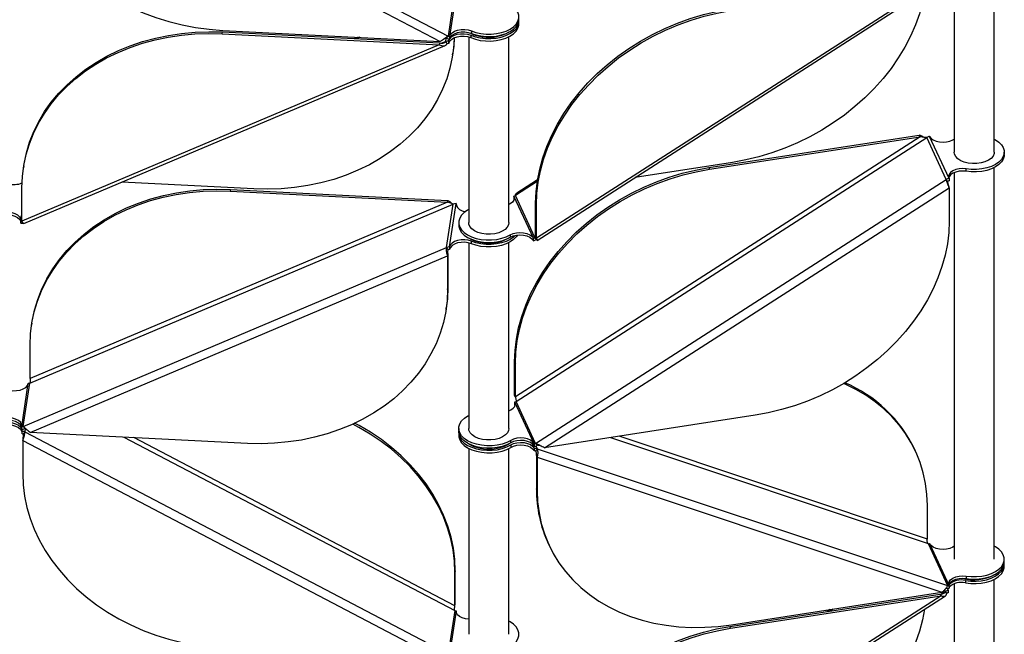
# Model space of a CAD drawing. Header units: millimetres. Extents: x 5 to 415, y 2 to 292.
# Tile 49 of 82: x 324 to 344, y 134 to 146. Entities that reach past the tile are written whole.
import ezdxf

# ---------------------------------------------------------------- set-up
doc = ezdxf.new("R2010")
doc.units = ezdxf.units.MM

msp = doc.modelspace()

# ---------------------------------------------------------------- linework, layer by layer
at = {"color": 7, "linetype": 'Continuous', "lineweight": 25}
for p, q in [((324.0362, 150.31), (332.4622, 145.8962)), ((323.9959, 150.1435), (332.3023, 145.7923)), ((343.3325, 143.5893), (343.3325, 147.3791)), ((342.5325, 147.2867), (342.5325, 143.5893)), ((342.2746, 147.0516), (334.22, 141.8759)), ((334.237, 141.831), (342.3592, 147.0501)), ((332.5931, 146.7588), (332.4622, 145.8962)), ((332.623, 146.7508), (332.4921, 145.8881)), ((333.8726, 146.1445), (333.8726, 146.1935)), ((327.9806, 146.011), (332.3023, 145.7923)), ((332.9249, 146.001), (332.9249, 145.952)), ((327.9646, 145.9447), (327.9698, 145.9792)), ((327.9646, 145.9447), (332.2863, 145.7261)), ((327.9698, 145.9792), (332.2915, 145.7606)), ((330.669, 145.875), (330.6007, 145.8461)), ((330.7052, 145.8731), (330.6369, 145.8443)), ((332.4163, 145.789), (332.4262, 145.8541)), ((332.4323, 145.8553), (332.4622, 145.8962)), ((332.4769, 145.8049), (332.476, 145.7991)), ((332.4769, 145.8049), (332.4822, 145.84)), ((332.4769, 145.8049), (332.49, 145.8393)), ((332.4769, 145.7559), (332.4769, 145.8049)), ((332.4921, 145.8881), (332.4921, 145.8392)), ((332.8726, 145.8814), (332.8726, 142.1863)), ((332.9145, 145.9155), (332.9145, 145.8666)), ((333.6726, 142.1863), (333.6726, 145.8863)), ((332.2863, 145.7261), (323.9799, 142.2154)), ((324.017, 142.1654), (332.4035, 145.7099)), ((332.2915, 145.7606), (332.2863, 145.7261)), ((332.4163, 145.789), (332.3397, 145.7566)), ((332.4462, 145.7451), (332.4163, 145.789)), ((332.476, 145.7991), (332.476, 145.7501)), ((332.4769, 145.7559), (332.476, 145.7501)), ((332.5523, 145.5221), (332.5576, 145.5567)), ((341.8557, 143.8938), (333.8011, 138.7181)), ((333.8166, 138.6281), (341.9872, 143.8783)), ((337.6495, 143.2796), (341.8402, 143.9273)), ((337.6651, 143.2462), (341.8557, 143.8938)), ((341.8557, 143.8938), (341.8402, 143.9273)), ((342.3751, 143.0418), (341.9872, 143.8783)), ((342.433, 143.0639), (342.0451, 143.9004)), ((342.5053, 143.8325), (342.5325, 143.8475)), ((343.5325, 143.5403), (343.5325, 143.5893)), ((324.0151, 143.3134), (324.0099, 143.2789)), ((338.1211, 143.3838), (336.1887, 143.0851)), ((337.6495, 143.2796), (337.6651, 143.2462)), ((342.7729, 143.2064), (342.7729, 143.2554)), ((343.3325, 135.4852), (343.3325, 143.2821)), ((342.433, 143.0639), (342.433, 143.0149)), ((342.5325, 143.1793), (342.5325, 135.4852)), ((323.9799, 142.2154), (323.9799, 142.8802)), ((328.5976, 142.8564), (325.9667, 142.9895)), ((334.2372, 143.0029), (333.8011, 142.7227)), ((334.2423, 143.0357), (333.8305, 142.7711)), ((334.2045, 137.7916), (342.3751, 143.0418)), ((334.3805, 137.7047), (342.4351, 142.8804)), ((342.404, 143.0038), (342.3751, 143.0418)), ((342.4351, 142.8804), (342.4351, 142.2156)), ((328.1325, 142.8475), (328.1273, 142.813)), ((328.1273, 142.813), (332.4489, 142.5944)), ((328.1325, 142.8475), (332.4542, 142.6289)), ((334.16, 141.8752), (333.7721, 142.7117)), ((333.7721, 142.7117), (333.7721, 142.6627)), ((334.189, 141.8863), (333.8011, 142.7227)), ((324.1373, 138.9927), (332.5633, 142.5538)), ((332.4489, 142.5944), (324.1426, 139.0837)), ((332.4323, 141.6912), (332.5633, 142.5538)), ((332.4489, 142.5944), (332.4542, 142.6289)), ((332.4921, 141.7013), (332.623, 142.5639)), ((332.623, 142.5415), (332.623, 142.5639)), ((333.7721, 142.6627), (333.777, 142.6487)), ((334.22, 142.5406), (334.2045, 142.5741)), ((334.2045, 141.9094), (334.2045, 142.5741)), ((334.22, 141.8759), (334.22, 142.5406)), ((323.9605, 142.2228), (323.9799, 142.3507)), ((323.9605, 142.1738), (323.9605, 142.2228)), ((332.6726, 142.1863), (332.6726, 142.1373)), ((333.6998, 141.9431), (333.6998, 141.8941)), ((334.2064, 141.8974), (334.189, 141.8863)), ((334.189, 141.8863), (334.218, 141.8483)), ((334.2045, 141.9094), (334.22, 141.8759)), ((324.0064, 138.13), (332.4323, 141.6912)), ((332.4622, 141.6473), (332.4323, 141.6912)), ((332.4921, 141.7013), (332.4921, 141.6523)), ((332.8726, 141.782), (332.8726, 138.0893)), ((332.9249, 141.7652), (332.9249, 141.8141)), ((333.6726, 138.0893), (333.6726, 141.7893)), ((334.16, 141.8262), (334.16, 141.8752)), ((334.218, 141.8483), (334.2314, 141.8343)), ((324.1453, 138.011), (332.4517, 141.5217)), ((332.4569, 141.5562), (332.4517, 141.5217)), ((332.4517, 141.5217), (332.4517, 140.8569)), ((332.4569, 141.5562), (332.4569, 140.8914)), ((332.4517, 140.8569), (332.4569, 140.8914)), ((332.4217, 140.4582), (332.4269, 140.4927)), ((324.1778, 140.1817), (324.1726, 140.1472)), ((324.1426, 139.0837), (324.1426, 139.7485)), ((333.7856, 139.4163), (333.8011, 139.3829)), ((333.7856, 138.7516), (333.7856, 139.4163)), ((333.8011, 138.7181), (333.8011, 139.3829)), ((323.9774, 138.1308), (324.1066, 138.9818)), ((324.0064, 138.13), (324.1373, 138.9927)), ((324.1074, 138.9876), (324.1066, 138.9818)), ((333.8011, 138.7181), (333.7856, 138.7516)), ((333.7856, 138.7516), (333.7907, 138.7401)), ((333.7877, 138.6171), (333.7903, 138.6114)), ((333.7877, 138.5681), (333.7877, 138.6171)), ((333.7877, 138.5681), (333.7903, 138.5624)), ((334.173, 137.7862), (333.7903, 138.6114)), ((333.7903, 138.5624), (333.7903, 138.6114)), ((333.7951, 138.5487), (333.7903, 138.5624)), ((334.2045, 137.7916), (333.8166, 138.6281)), ((338.5711, 138.3523), (334.3805, 137.7047)), ((323.9774, 138.1308), (323.9765, 138.125)), ((323.9765, 138.076), (323.9765, 138.125)), ((323.9765, 138.0352), (323.9774, 138.0409)), ((323.9765, 138.0352), (323.9765, 137.9862)), ((323.9826, 138.0758), (323.9774, 138.0409)), ((324.0064, 138.13), (324.0362, 138.0861)), ((324.0362, 138.019), (324.0064, 137.9781)), ((324.046, 138.0831), (324.0362, 138.019)), ((324.0362, 138.019), (332.4622, 133.6052)), ((328.467, 137.7924), (324.1453, 138.011)), ((332.6726, 138.0893), (332.6726, 138.0403)), ((332.6726, 137.9994), (332.6726, 137.9504)), ((324.0011, 137.887), (323.9959, 137.8525)), ((323.9959, 137.8525), (332.3023, 133.5014)), ((323.9959, 137.8525), (323.9959, 137.1878)), ((326.0092, 137.9167), (332.5931, 134.4679)), ((332.5984, 134.5589), (326.2075, 137.9067)), ((333.7088, 137.8024), (333.7088, 137.8514)), ((334.1311, 137.7867), (334.173, 137.6964)), ((334.173, 137.7862), (334.173, 137.7372)), ((334.173, 137.7862), (334.1756, 137.7806)), ((334.1756, 137.7316), (334.1756, 137.7806)), ((334.2045, 137.7916), (334.2335, 137.7537)), ((335.6919, 137.9073), (342.0161, 135.7983)), ((342.0006, 135.8883), (335.8658, 137.9342)), ((332.8726, 137.6923), (332.8726, 133.9923)), ((333.6726, 133.9923), (333.6726, 137.6923)), ((333.7088, 137.7616), (333.7088, 137.7126)), ((334.173, 137.7372), (334.1756, 137.7316)), ((334.173, 137.6964), (334.173, 137.6474)), ((334.1756, 137.6908), (334.173, 137.6964)), ((334.1756, 137.6418), (334.173, 137.6474)), ((334.1756, 137.6908), (334.1756, 137.6418)), ((334.2335, 137.6866), (334.2045, 137.6397)), ((334.2084, 137.7407), (334.2335, 137.6866)), ((334.2335, 137.6866), (342.404, 134.9618)), ((341.7655, 137.6387), (341.75, 137.6722)), ((334.2201, 137.5497), (334.2356, 137.5162)), ((334.2201, 137.5497), (334.2201, 136.8849)), ((334.2356, 137.5162), (342.2902, 134.8301)), ((334.2356, 137.5162), (334.2356, 136.8515)), ((334.2356, 136.8515), (334.2201, 136.8849)), ((342.0006, 135.8883), (342.0006, 136.5531)), ((334.4552, 135.7993), (334.4707, 135.7658)), ((342.0161, 135.7983), (342.404, 134.9618)), ((342.0451, 135.7962), (342.433, 134.9597)), ((342.5325, 135.7433), (342.5053, 135.7284)), ((343.5325, 135.4362), (343.5325, 135.4852)), ((332.6036, 135.2582), (332.5984, 135.2237)), ((332.5984, 134.5589), (332.5984, 135.2237)), ((332.6036, 134.5934), (332.6036, 135.2582)), ((343.5325, 135.3463), (343.5325, 135.3953)), ((342.7606, 135.0635), (342.7606, 135.0145)), ((342.7729, 135.1512), (342.7729, 135.1023)), ((343.3325, 131.2983), (343.3325, 135.0882)), ((338.0995, 134.1825), (342.2902, 134.8301)), ((342.3595, 134.8454), (342.2831, 134.7963)), ((342.3595, 134.8454), (342.3445, 134.8779)), ((342.3885, 134.8075), (342.3595, 134.8454)), ((342.3751, 134.9149), (342.3762, 134.9168)), ((342.4149, 134.8731), (342.3978, 134.9099)), ((342.4149, 134.8731), (342.4068, 134.9114)), ((342.4149, 134.8731), (342.4175, 134.8675)), ((342.4175, 134.8675), (342.4175, 134.8185)), ((342.433, 134.9597), (342.433, 134.9108)), ((342.5325, 134.9957), (342.5325, 131.2983)), ((342.2746, 134.7606), (334.22, 129.5849)), ((334.237, 129.54), (342.3592, 134.7591)), ((338.0685, 134.1464), (342.2591, 134.7941)), ((338.084, 134.113), (342.2746, 134.7606)), ((342.2591, 134.7941), (342.2746, 134.7606)), ((332.5931, 134.4679), (332.4622, 133.6052)), ((332.623, 134.4598), (332.4921, 133.5972)), ((332.5984, 134.5589), (332.6036, 134.5934)), ((332.623, 134.4374), (332.623, 134.4598)), ((340.0649, 134.4862), (340.0009, 134.4451)), ((340.1253, 134.4955), (340.0613, 134.4544)), ((338.084, 134.113), (338.0685, 134.1464))]:
    msp.add_line(p, q, dxfattribs=at)
at = {"color": 7, "linetype": 'Continuous', "lineweight": 25, "flags": 128}
for points in [[(323.9959, 149.4788), (324.0052, 149.2554), (324.033, 149.0321), (324.0792, 148.81), (324.1436, 148.5901), (324.226, 148.3733), (324.3258, 148.1608), (324.4426, 147.9535), (324.576, 147.7524), (324.7252, 147.5583), (324.8896, 147.3723), (325.0684, 147.1952), (325.2608, 147.0277), (325.4659, 146.8708), (325.6827, 146.7251), (325.9102, 146.5912), (326.1474, 146.4699), (326.3931, 146.3617), (326.6462, 146.2671), (326.9055, 146.1865), (327.1699, 146.1203), (327.438, 146.0689), (327.7087, 146.0324), (327.9806, 146.011)], [(341.9473, 146.7855), (341.9043, 146.5701), (341.8418, 146.3438), (341.762, 146.1189), (341.6652, 145.8964), (341.5519, 145.6775), (341.4226, 145.4631), (341.2779, 145.2543), (341.1184, 145.0519), (340.9451, 144.857), (340.7585, 144.6705), (340.5596, 144.4932), (340.3494, 144.326), (340.1288, 144.1696), (339.8988, 144.0247), (339.6605, 143.8921), (339.4151, 143.7724), (339.1636, 143.666), (338.9073, 143.5736), (338.6473, 143.4955), (338.3848, 143.4322), (338.1211, 143.3838)], [(332.9249, 146.001), (333.0155, 145.9703), (333.1138, 145.9493), (333.2171, 145.9384), (333.322, 145.9381), (333.4254, 145.9483), (333.5242, 145.9688), (333.6153, 145.9989), (333.6958, 146.0377), (333.7635, 146.0841), (333.8161, 146.1365), (333.8521, 146.1934), (333.8704, 146.253), (333.8703, 146.3136), (333.852, 146.3733), (333.816, 146.4302), (333.7634, 146.4826), (333.6957, 146.5289), (333.6726, 146.5414)], [(334.2045, 142.5741), (334.2135, 142.7984), (334.2405, 143.0244), (334.2853, 143.2511), (334.3478, 143.4774), (334.4276, 143.7023), (334.5244, 143.9248), (334.6377, 144.1437), (334.767, 144.3581), (334.9117, 144.5669), (335.0712, 144.7693), (335.2446, 144.9642), (335.4311, 145.1507), (335.63, 145.328), (335.8402, 145.4952), (336.0608, 145.6516), (336.2908, 145.7965), (336.5291, 145.9291), (336.7745, 146.0489), (337.026, 146.1552), (337.2823, 146.2476), (337.5423, 146.3257), (337.8048, 146.389), (338.0685, 146.4374)], [(334.22, 142.5406), (334.229, 142.7649), (334.256, 142.9909), (334.3009, 143.2176), (334.3633, 143.444), (334.4431, 143.6689), (334.5399, 143.8913), (334.6532, 144.1102), (334.7826, 144.3246), (334.9273, 144.5335), (335.0867, 144.7358), (335.2601, 144.9307), (335.4466, 145.1172), (335.6455, 145.2945), (335.8557, 145.4618), (336.0763, 145.6182), (336.3063, 145.763), (336.5446, 145.8956), (336.79, 146.0154), (337.0415, 146.1217), (337.2978, 146.2141), (337.5578, 146.2922), (337.8203, 146.3556), (338.084, 146.4039)], [(332.9145, 145.9155), (333.0048, 145.8835), (333.1035, 145.8611), (333.2075, 145.8491), (333.3135, 145.8479), (333.4182, 145.8574), (333.5183, 145.8775), (333.6108, 145.9074), (333.6928, 145.9462), (333.7616, 145.9927), (333.8152, 146.0455), (333.8518, 146.103), (333.8704, 146.1632), (333.8716, 146.2139)], [(332.9249, 145.952), (333.0155, 145.9214), (333.1138, 145.9003), (333.2171, 145.8894), (333.322, 145.8891), (333.4254, 145.8993), (333.5242, 145.9198), (333.6153, 145.9499), (333.6958, 145.9887), (333.7635, 146.0351), (333.8161, 146.0875), (333.8521, 146.1444), (333.8704, 146.204), (333.8726, 146.2343)], [(332.4921, 145.8881), (332.5087, 145.9283), (332.5426, 145.9646), (332.5916, 145.9946), (332.6524, 146.0163), (332.7208, 146.0283), (332.7922, 146.0296), (332.8618, 146.0203), (332.9249, 146.001)], [(332.9145, 145.8666), (333.0048, 145.8345), (333.1035, 145.8121), (333.2075, 145.8001), (333.3135, 145.7989), (333.4182, 145.8084), (333.5183, 145.8285), (333.6108, 145.8584), (333.6928, 145.8972), (333.7616, 145.9437), (333.8152, 145.9965), (333.8518, 146.054), (333.8704, 146.1142), (333.8726, 146.1445)], [(323.9799, 142.8802), (323.9892, 143.1026), (324.017, 143.323), (324.0632, 143.5405), (324.1276, 143.7539), (324.2099, 143.9623), (324.3098, 144.1647), (324.4266, 144.3602), (324.56, 144.5479), (324.7092, 144.7268), (324.8736, 144.8962), (325.0524, 145.0552), (325.2448, 145.2032), (325.4499, 145.3394), (325.6667, 145.4632), (325.8942, 145.574), (326.1314, 145.6713), (326.3771, 145.7546), (326.6302, 145.8236), (326.8895, 145.878), (327.1539, 145.9174), (327.422, 145.9418), (327.6927, 145.9509), (327.9646, 145.9447)], [(324.0151, 143.3134), (324.0222, 143.3575), (324.0684, 143.575), (324.1329, 143.7884), (324.2152, 143.9968), (324.315, 144.1992), (324.4319, 144.3947), (324.5652, 144.5824), (324.7144, 144.7613), (324.8788, 144.9307), (325.0577, 145.0897), (325.25, 145.2377), (325.4551, 145.3739), (325.6719, 145.4977), (325.8994, 145.6085), (326.1366, 145.7058), (326.3823, 145.7891), (326.6354, 145.8582), (326.8948, 145.9125), (327.1591, 145.9519), (327.4272, 145.9763), (327.6979, 145.9854), (327.9698, 145.9792)], [(332.5818, 145.8646), (332.5731, 145.6985), (332.5452, 145.4781), (332.499, 145.2606), (332.4346, 145.0472), (332.3523, 144.8388), (332.2525, 144.6364), (332.1356, 144.4409), (332.0023, 144.2532), (331.853, 144.0743), (331.6886, 143.9049), (331.5098, 143.7459), (331.3174, 143.5979), (331.1123, 143.4617), (330.8955, 143.3379), (330.668, 143.2271), (330.4309, 143.1298), (330.1852, 143.0464), (329.932, 142.9774), (329.6727, 142.9231), (329.4083, 142.8837), (329.1402, 142.8593), (328.8696, 142.8502), (328.5976, 142.8564)], [(332.4769, 145.7559), (332.4939, 145.7964), (332.5285, 145.833), (332.5784, 145.863), (332.6401, 145.8846), (332.7094, 145.8962), (332.7815, 145.8969), (332.8515, 145.8868), (332.9145, 145.8666)], [(332.4921, 145.8392), (332.5087, 145.8793), (332.5426, 145.9156), (332.5916, 145.9456), (332.6524, 145.9673), (332.7208, 145.9793), (332.7922, 145.9806), (332.8618, 145.9713), (332.9249, 145.952)], [(332.4931, 145.8443), (332.4939, 145.8454), (332.5285, 145.8819), (332.5784, 145.912), (332.6401, 145.9336), (332.7094, 145.9452), (332.7815, 145.9459), (332.8515, 145.9358), (332.9145, 145.9155)], [(332.5861, 145.8665), (332.5783, 145.733), (332.5576, 145.5567)], [(342.0451, 143.9004), (342.0735, 143.8625), (342.1178, 143.8301), (342.1751, 143.8055), (342.2415, 143.7902), (342.3124, 143.7852), (342.3832, 143.791), (342.4489, 143.8072), (342.5053, 143.8325)], [(343.3325, 143.8475), (343.3561, 143.8346), (343.4237, 143.7882), (343.4762, 143.7358), (343.5121, 143.6789), (343.5303, 143.6192), (343.5301, 143.5586), (343.5117, 143.499), (343.4756, 143.4421), (343.4229, 143.3897), (343.3551, 143.3434), (343.2745, 143.3047), (343.1834, 143.2746), (343.0846, 143.2542), (342.9811, 143.244), (342.8762, 143.2444), (342.7729, 143.2554)], [(343.3325, 143.5893), (343.3288, 143.558), (343.3079, 143.5096), (343.2694, 143.4649), (343.2152, 143.426), (343.1478, 143.3947), (343.0702, 143.3725), (342.9863, 143.3605), (342.8998, 143.3592), (342.8149, 143.3686), (342.7355, 143.3884), (342.6652, 143.4175), (342.6075, 143.4547), (342.565, 143.4982), (342.5396, 143.5459), (342.5325, 143.5893)], [(343.5325, 143.5403), (343.5301, 143.5096), (343.5117, 143.45), (343.4756, 143.3931), (343.4229, 143.3407), (343.3551, 143.2944), (343.2745, 143.2557), (343.1834, 143.2256), (343.0846, 143.2052), (342.9811, 143.1951), (342.8762, 143.1954), (342.7729, 143.2064)], [(333.7856, 139.4163), (333.7946, 139.6406), (333.8216, 139.8666), (333.8664, 140.0933), (333.9289, 140.3197), (334.0087, 140.5446), (334.1055, 140.767), (334.2188, 140.9859), (334.3481, 141.2003), (334.4928, 141.4091), (334.6522, 141.6115), (334.8256, 141.8064), (335.0122, 141.9929), (335.2111, 142.1702), (335.4213, 142.3375), (335.6419, 142.4939), (335.8719, 142.6387), (336.1101, 142.7713), (336.3556, 142.8911), (336.6071, 142.9974), (336.8634, 143.0898), (337.1234, 143.1679), (337.3859, 143.2313), (337.6495, 143.2796)], [(342.7729, 143.2554), (342.7022, 143.2611), (342.6312, 143.2561), (342.5649, 143.2407), (342.5078, 143.216), (342.4635, 143.1836), (342.4353, 143.1457), (342.4249, 143.1049), (342.433, 143.0639)], [(333.8011, 139.3829), (333.8101, 139.6071), (333.8371, 139.8332), (333.8819, 140.0599), (333.9444, 140.2862), (334.0242, 140.5111), (334.121, 140.7335), (334.2343, 140.9525), (334.3636, 141.1668), (334.5083, 141.3757), (334.6678, 141.578), (334.8412, 141.7729), (335.0277, 141.9595), (335.2266, 142.1368), (335.4368, 142.304), (335.6574, 142.4604), (335.8874, 142.6053), (336.1257, 142.7379), (336.3711, 142.8576), (336.6226, 142.9639), (336.8789, 143.0564), (337.1389, 143.1344), (337.4014, 143.1978), (337.6651, 143.2462)], [(342.7729, 143.2064), (342.7022, 143.2121), (342.6312, 143.2071), (342.5649, 143.1917), (342.5078, 143.167), (342.4635, 143.1346), (342.4353, 143.0967), (342.4281, 143.0778)], [(324.1426, 139.7485), (324.1518, 139.9709), (324.1797, 140.1913), (324.2259, 140.4088), (324.2903, 140.6222), (324.3726, 140.8306), (324.4724, 141.033), (324.5893, 141.2285), (324.7227, 141.4162), (324.8719, 141.5951), (325.0363, 141.7645), (325.2151, 141.9235), (325.4075, 142.0715), (325.6126, 142.2077), (325.8294, 142.3315), (326.0569, 142.4423), (326.294, 142.5396), (326.5398, 142.6229), (326.7929, 142.6919), (327.0522, 142.7463), (327.3166, 142.7857), (327.5847, 142.81), (327.8554, 142.8192), (328.1273, 142.813)], [(324.1778, 140.1817), (324.1849, 140.2258), (324.2311, 140.4433), (324.2956, 140.6567), (324.3779, 140.8651), (324.4777, 141.0675), (324.5945, 141.263), (324.7279, 141.4507), (324.8771, 141.6296), (325.0415, 141.799), (325.2203, 141.958), (325.4127, 142.106), (325.6178, 142.2422), (325.8346, 142.366), (326.0621, 142.4768), (326.2993, 142.5741), (326.545, 142.6574), (326.7981, 142.7265), (327.0575, 142.7808), (327.3218, 142.8202), (327.5899, 142.8446), (327.8606, 142.8537), (328.1325, 142.8475)], [(333.7721, 142.7117), (333.7803, 142.6707), (333.7699, 142.6299), (333.7416, 142.592), (333.6974, 142.5596), (333.6726, 142.5472)], [(332.623, 142.5639), (332.6273, 142.5227), (332.6498, 142.4836), (332.689, 142.4491), (332.7423, 142.4216), (332.8049, 142.4032)], [(323.5682, 142.3774), (323.6362, 142.3901), (323.7075, 142.3923), (323.7774, 142.3838), (323.8412, 142.3651), (323.8945, 142.3376), (323.9337, 142.3031), (323.9562, 142.264), (323.9605, 142.2228)], [(323.5682, 142.3284), (323.6362, 142.3411), (323.7075, 142.3433), (323.7774, 142.3348), (323.8412, 142.3161), (323.8945, 142.2886), (323.9337, 142.2542), (323.9562, 142.215), (323.9605, 142.1962)], [(332.8726, 142.4445), (332.85, 142.4321), (332.7823, 142.3859), (332.7295, 142.3335), (332.6934, 142.2766), (332.675, 142.217), (332.6749, 142.1564), (332.6931, 142.0967), (332.729, 142.0398), (332.7815, 141.9873), (332.849, 141.941), (332.9296, 141.9021), (333.0206, 141.872), (333.1193, 141.8514), (333.2227, 141.8411), (333.3276, 141.8414), (333.4309, 141.8522), (333.5293, 141.8732), (333.6199, 141.9038), (333.6998, 141.9431), (333.6998, 141.9431)], [(332.6726, 142.1373), (332.6749, 142.1074), (332.6931, 142.0477), (332.729, 141.9908), (332.7815, 141.9383), (332.849, 141.892), (332.9296, 141.8531), (333.0206, 141.823), (333.1193, 141.8024), (333.2227, 141.7921), (333.3276, 141.7924), (333.4309, 141.8032), (333.5293, 141.8242), (333.6199, 141.8548), (333.6998, 141.8941)], [(333.6726, 142.1863), (333.6653, 142.1423), (333.6398, 142.0946), (333.597, 142.0512), (333.5391, 142.0141), (333.4688, 141.985), (333.3893, 141.9654), (333.3043, 141.9561), (333.2178, 141.9575), (333.1339, 141.9697), (333.0565, 141.992), (332.9892, 142.0233), (332.9352, 142.0623), (332.8969, 142.1071), (332.8762, 142.1556), (332.8726, 142.1863)], [(342.4351, 142.2156), (342.4261, 141.9913), (342.3991, 141.7653), (342.3542, 141.5386), (342.2918, 141.3123), (342.212, 141.0874), (342.1152, 140.8649), (342.0019, 140.646), (341.8726, 140.4316), (341.7278, 140.2228), (341.5684, 140.0205), (341.395, 139.8256), (341.2085, 139.639), (341.0096, 139.4617), (340.7994, 139.2945), (340.5788, 139.1381), (340.3488, 138.9932), (340.1105, 138.8606), (339.8651, 138.7409), (339.6136, 138.6345), (339.3573, 138.5421), (339.0973, 138.464), (338.8348, 138.4007), (338.5711, 138.3523)], [(333.8421, 141.9383), (333.8161, 141.9006), (333.7635, 141.8482), (333.6958, 141.8019), (333.6153, 141.7631), (333.5242, 141.733), (333.4254, 141.7125), (333.322, 141.7022), (333.2171, 141.7026), (333.1138, 141.7134), (333.0155, 141.7345), (332.9249, 141.7652)], [(333.8003, 141.9315), (333.7635, 141.8972), (333.6958, 141.8509), (333.6153, 141.8121), (333.5242, 141.782), (333.4254, 141.7615), (333.322, 141.7512), (333.2171, 141.7515), (333.1138, 141.7624), (333.0155, 141.7835), (332.9249, 141.8141)], [(333.6998, 141.9431), (333.7562, 141.9684), (333.822, 141.9845), (333.8927, 141.9903), (333.9637, 141.9854), (334.03, 141.9701), (334.0873, 141.9454), (334.1316, 141.9131), (334.16, 141.8752)], [(333.6998, 141.8941), (333.7562, 141.9194), (333.822, 141.9355), (333.8927, 141.9413), (333.9637, 141.9364), (334.03, 141.9211), (334.0873, 141.8964), (334.1316, 141.8641), (334.16, 141.8262)], [(332.9249, 141.8141), (332.8618, 141.8335), (332.7922, 141.8428), (332.7208, 141.8414), (332.6524, 141.8295), (332.5916, 141.8077), (332.5426, 141.7777), (332.5087, 141.7414), (332.4921, 141.7013)], [(332.9249, 141.7652), (332.8618, 141.7845), (332.7922, 141.7938), (332.7208, 141.7924), (332.6524, 141.7805), (332.5916, 141.7587), (332.5426, 141.7287), (332.5087, 141.6924), (332.4921, 141.6523)], [(332.4517, 140.8569), (332.4424, 140.6345), (332.4146, 140.4141), (332.3684, 140.1966), (332.3039, 139.9832), (332.2216, 139.7748), (332.1218, 139.5724), (332.005, 139.3769), (331.8716, 139.1892), (331.7224, 139.0103), (331.558, 138.8409), (331.3792, 138.6819), (331.1868, 138.5339), (330.9817, 138.3977), (330.7649, 138.2739), (330.5374, 138.1631), (330.3002, 138.0658), (330.0545, 137.9825), (329.8014, 137.9135), (329.542, 137.8591), (329.2777, 137.8197), (329.0096, 137.7953), (328.7389, 137.7862), (328.467, 137.7924)], [(332.4569, 140.8914), (332.4477, 140.669), (332.4269, 140.4927)], [(323.7108, 138.8564), (323.732, 138.8509), (323.802, 138.8408), (323.8741, 138.8416), (323.9434, 138.8531), (324.0051, 138.8747), (324.055, 138.9048), (324.0896, 138.9413), (324.1066, 138.9818)], [(342.0006, 136.5531), (341.9916, 136.7746), (341.9646, 136.9922), (341.9198, 137.2051), (341.8573, 137.4121), (341.7775, 137.6124), (341.6807, 137.8049), (341.5674, 137.9888), (341.4381, 138.1632), (341.2934, 138.3273), (341.134, 138.4804), (340.9606, 138.6217), (340.774, 138.7505), (340.5752, 138.8664), (340.3649, 138.9686), (340.3317, 138.9831)], [(333.6726, 138.4399), (333.7132, 138.4583), (333.7584, 138.4908), (333.7874, 138.5289), (333.7983, 138.5701), (333.7903, 138.6114)], [(323.9774, 138.1308), (323.9729, 138.1723), (323.9498, 138.2118), (323.9097, 138.2464), (323.8555, 138.2739), (323.7907, 138.2922), (323.7199, 138.3002), (323.6479, 138.2973), (323.5798, 138.2836)], [(323.9765, 138.1095), (323.9729, 138.1233), (323.9498, 138.1628), (323.9097, 138.1974), (323.8555, 138.2249), (323.7907, 138.2432), (323.7199, 138.2512), (323.6479, 138.2483), (323.5798, 138.2347)], [(323.5798, 138.1938), (323.6479, 138.2074), (323.7199, 138.2104), (323.7907, 138.2024), (323.8555, 138.184), (323.9097, 138.1566), (323.9498, 138.122), (323.9729, 138.0825), (323.9774, 138.0409)], [(323.5798, 138.1448), (323.6479, 138.1585), (323.7199, 138.1614), (323.7907, 138.1534), (323.8555, 138.135), (323.9097, 138.1076), (323.9498, 138.073), (323.9729, 138.0335), (323.9765, 138.0197)], [(332.5984, 135.2237), (332.5891, 135.447), (332.5613, 135.6703), (332.515, 135.8924), (332.4506, 136.1123), (332.3683, 136.3291), (332.2685, 136.5416), (332.1516, 136.7489), (332.0183, 136.9501), (331.8691, 137.1441), (331.7046, 137.3301), (331.5258, 137.5073), (331.3334, 137.6747), (331.1284, 137.8316), (330.9116, 137.9774), (330.684, 138.1112), (330.5636, 138.175)], [(332.6036, 135.2582), (332.5943, 135.4815), (332.5665, 135.7048), (332.5203, 135.9269), (332.4558, 136.1469), (332.3735, 136.3636), (332.2737, 136.5761), (332.1569, 136.7834), (332.0235, 136.9846), (331.8743, 137.1786), (331.7099, 137.3646), (331.5311, 137.5418), (331.3387, 137.7092), (331.1336, 137.8662), (330.9168, 138.0119), (330.6893, 138.1457), (330.6016, 138.1926)], [(333.7088, 137.8514), (333.6294, 137.8108), (333.539, 137.7789), (333.4402, 137.7567), (333.3362, 137.7448), (333.2302, 137.7438), (333.1255, 137.7535), (333.0254, 137.7736), (332.9331, 137.8037), (332.8513, 137.8426), (332.7827, 137.8893), (332.7294, 137.9422), (332.6931, 137.9997), (332.6748, 138.06), (332.6752, 138.1212), (332.6943, 138.1814), (332.7314, 138.2387), (332.7854, 138.2914), (332.8546, 138.3377), (332.8726, 138.3474)], [(333.7088, 137.8024), (333.6294, 137.7618), (333.539, 137.7299), (333.4402, 137.7077), (333.3362, 137.6958), (333.2302, 137.6948), (333.1255, 137.7045), (333.0254, 137.7247), (332.9331, 137.7547), (332.8513, 137.7937), (332.7827, 137.8403), (332.7294, 137.8932), (332.6931, 137.9507), (332.6748, 138.011), (332.6726, 138.0403)], [(332.6737, 138.0198), (332.6748, 137.9701), (332.6931, 137.9099), (332.7294, 137.8524), (332.7827, 137.7995), (332.8513, 137.7528), (332.9331, 137.7139), (333.0254, 137.6838), (333.1255, 137.6636), (333.2302, 137.6539), (333.3362, 137.655), (333.4402, 137.6668), (333.539, 137.6891), (333.6294, 137.721), (333.7088, 137.7616)], [(333.6726, 138.0893), (333.6673, 138.0515), (333.644, 138.0034), (333.6033, 137.9593), (333.5472, 137.9213), (333.4782, 137.8912), (333.3996, 137.8703), (333.3151, 137.8596), (333.2286, 137.8597), (333.1442, 137.8706), (333.0658, 137.8916), (332.997, 137.9219), (332.9411, 137.96), (332.9008, 138.0042), (332.8778, 138.0523), (332.8726, 138.0893)], [(332.6726, 137.9504), (332.6748, 137.9212), (332.6931, 137.8609), (332.7294, 137.8034), (332.7827, 137.7505), (332.8513, 137.7038), (332.9331, 137.6649), (333.0254, 137.6348), (333.1255, 137.6146), (333.2302, 137.6049), (333.3362, 137.606), (333.4402, 137.6178), (333.539, 137.6401), (333.6294, 137.672), (333.7088, 137.7126)], [(334.173, 137.7862), (334.1441, 137.8244), (334.0991, 137.8569), (334.0409, 137.8815), (333.9736, 137.8966), (333.9019, 137.901), (333.8307, 137.8946), (333.7648, 137.8776), (333.7088, 137.8514)], [(334.173, 137.7372), (334.1441, 137.7754), (334.0991, 137.8079), (334.0409, 137.8325), (333.9736, 137.8476), (333.9019, 137.8521), (333.8307, 137.8456), (333.7648, 137.8286), (333.7088, 137.8024)], [(333.7088, 137.7616), (333.7648, 137.7878), (333.8307, 137.8048), (333.9019, 137.8112), (333.9736, 137.8068), (334.0409, 137.7917), (334.0991, 137.7671), (334.1441, 137.7345), (334.173, 137.6964)], [(333.7088, 137.7126), (333.7648, 137.7388), (333.8307, 137.7558), (333.9019, 137.7622), (333.9736, 137.7578), (334.0409, 137.7427), (334.0991, 137.7181), (334.1441, 137.6856), (334.173, 137.6474)], [(323.9959, 137.1878), (324.0052, 136.9644), (324.033, 136.7412), (324.0792, 136.519), (324.1436, 136.2991), (324.226, 136.0824), (324.3258, 135.8698), (324.4426, 135.6625), (324.576, 135.4614), (324.7252, 135.2673), (324.8896, 135.0813), (325.0684, 134.9042), (325.2608, 134.7367), (325.4659, 134.5798), (325.6827, 134.4341), (325.9102, 134.3003), (326.1474, 134.1789), (326.3931, 134.0707), (326.6462, 133.9761), (326.9055, 133.8955), (327.1699, 133.8293), (327.438, 133.7779), (327.7087, 133.7414), (327.9806, 133.72)], [(334.2356, 136.8515), (334.2446, 136.63), (334.2716, 136.4123), (334.3164, 136.1994), (334.3789, 135.9924), (334.4587, 135.7922), (334.5555, 135.5997), (334.6688, 135.4158), (334.7981, 135.2414), (334.9428, 135.0772), (335.1022, 134.9242), (335.2756, 134.7829), (335.4622, 134.654), (335.661, 134.5382), (335.8712, 134.4359), (336.0919, 134.3477), (336.3218, 134.2739), (336.5601, 134.2149), (336.8056, 134.1711), (337.057, 134.1425), (337.3134, 134.1293), (337.5734, 134.1316), (337.8358, 134.1493), (338.0995, 134.1825)], [(342.5053, 135.7284), (342.4489, 135.703), (342.3832, 135.6869), (342.3124, 135.6811), (342.2415, 135.686), (342.1751, 135.7014), (342.1178, 135.726), (342.0735, 135.7584), (342.0451, 135.7962)], [(342.7729, 135.1512), (342.8762, 135.1403), (342.9811, 135.1399), (343.0846, 135.1501), (343.1834, 135.1705), (343.2745, 135.2006), (343.3551, 135.2393), (343.4229, 135.2856), (343.4756, 135.338), (343.5117, 135.3948), (343.5301, 135.4545), (343.5303, 135.5151), (343.5121, 135.5747), (343.4762, 135.6316), (343.4237, 135.6841), (343.3561, 135.7305), (343.3325, 135.7433)], [(342.7606, 135.0635), (342.8644, 135.0512), (342.9704, 135.0497), (343.0752, 135.0589), (343.1755, 135.0786), (343.2683, 135.1083), (343.3506, 135.1469), (343.4198, 135.1932), (343.4738, 135.2459), (343.5109, 135.3032), (343.5299, 135.3634), (343.5314, 135.4157)], [(342.7729, 135.1023), (342.8762, 135.0913), (342.9811, 135.0909), (343.0846, 135.1011), (343.1834, 135.1215), (343.2745, 135.1516), (343.3551, 135.1903), (343.4229, 135.2366), (343.4756, 135.289), (343.5117, 135.3458), (343.5301, 135.4055), (343.5325, 135.4362)], [(342.7606, 135.0145), (342.8644, 135.0022), (342.9704, 135.0007), (343.0752, 135.0099), (343.1755, 135.0297), (343.2683, 135.0593), (343.3506, 135.0979), (343.4198, 135.1442), (343.4738, 135.1969), (343.5109, 135.2542), (343.5299, 135.3144), (343.5325, 135.3463)], [(342.433, 134.9597), (342.4249, 135.0007), (342.4353, 135.0415), (342.4635, 135.0794), (342.5078, 135.1118), (342.5649, 135.1366), (342.6312, 135.1519), (342.7022, 135.157), (342.7729, 135.1512)], [(342.4281, 134.9737), (342.4353, 134.9925), (342.4635, 135.0304), (342.5078, 135.0628), (342.5649, 135.0876), (342.6312, 135.103), (342.7022, 135.108), (342.7729, 135.1023)], [(342.4101, 134.8869), (342.4177, 134.9067), (342.4191, 134.9093)], [(332.8726, 134.2905), (332.806, 134.2989), (332.7423, 134.3175), (332.689, 134.345), (332.6498, 134.3795), (332.6273, 134.4186), (332.623, 134.4598)], [(341.9473, 134.4945), (341.9043, 134.2791), (341.8418, 134.0528), (341.762, 133.8279), (341.6652, 133.6054), (341.5519, 133.3865), (341.4226, 133.1721), (341.2779, 132.9633), (341.1184, 132.761), (340.9451, 132.5661), (340.7585, 132.3795), (340.5596, 132.2022), (340.3494, 132.035), (340.1288, 131.8786), (339.8988, 131.7337), (339.6605, 131.6011), (339.4151, 131.4814), (339.1636, 131.375), (338.9073, 131.2826), (338.6473, 131.2045), (338.3848, 131.1412), (338.1211, 131.0928)], [(332.9249, 133.71), (333.0155, 133.6794), (333.1138, 133.6583), (333.2171, 133.6474), (333.322, 133.6471), (333.4254, 133.6573), (333.5242, 133.6778), (333.6153, 133.7079), (333.6958, 133.7468), (333.7635, 133.7931), (333.8161, 133.8455), (333.8521, 133.9024), (333.8704, 133.9621), (333.8703, 134.0226), (333.852, 134.0823), (333.816, 134.1392), (333.7634, 134.1916), (333.6957, 134.2379), (333.6726, 134.2505)], [(334.2045, 130.2831), (334.2135, 130.5074), (334.2405, 130.7334), (334.2853, 130.9601), (334.3478, 131.1865), (334.4276, 131.4114), (334.5244, 131.6338), (334.6377, 131.8527), (334.767, 132.0671), (334.9117, 132.2759), (335.0712, 132.4783), (335.2446, 132.6732), (335.4311, 132.8597), (335.63, 133.037), (335.8402, 133.2043), (336.0608, 133.3607), (336.2908, 133.5055), (336.5291, 133.6381), (336.7745, 133.7579), (337.026, 133.8642), (337.2823, 133.9566), (337.5423, 134.0347), (337.8048, 134.0981), (338.0685, 134.1464)], [(334.22, 130.2497), (334.229, 130.4739), (334.256, 130.7), (334.3009, 130.9267), (334.3633, 131.153), (334.4431, 131.3779), (334.5399, 131.6003), (334.6532, 131.8193), (334.7826, 132.0336), (334.9273, 132.2425), (335.0867, 132.4448), (335.2601, 132.6397), (335.4466, 132.8262), (335.6455, 133.0036), (335.8557, 133.1708), (336.0763, 133.3272), (336.3063, 133.4721), (336.5446, 133.6047), (336.79, 133.7244), (337.0415, 133.8307), (337.2978, 133.9232), (337.5578, 134.0012), (337.8203, 134.0646), (338.084, 134.113)]]:
    msp.add_lwpolyline(points, dxfattribs=at)
at = {"color": 7, "linetype": 'Continuous', "lineweight": 25}
for centre, radius, start, end in [((332.4992, 145.9841), 0.1451, 242.56238, 267.19457), ((332.4956, 145.9606), 0.0726, 242.56238, 267.19457), ((333.2065, 146.541), 0.6569, 241.66753, 257.16742), ((333.2725, 146.702), 0.829, 255.18765, 299.32544), ((332.4683, 145.663), 0.1363, 86.75022, 112.43853), ((332.4722, 145.6821), 0.0682, 86.75022, 112.43853), ((342.0685, 143.7519), 0.1503, 98.95379, 122.76388), ((342.4564, 142.9154), 0.1503, 98.95379, 122.76388), ((323.8171, 143.3876), 0.4447, 256.17341, 291.69941), ((342.4447, 142.9406), 0.0752, 98.95379, 122.76388), ((333.7604, 142.7859), 0.0752, 278.95379, 302.76388), ((332.6153, 142.4278), 0.1363, 86.75022, 112.43853), ((323.9642, 142.2931), 0.0703, 266.96687, 282.88587), ((323.9679, 142.3142), 0.1405, 266.96161, 283.3555), ((333.2, 142.4248), 0.6367, 238.44815, 257.35484), ((333.2725, 142.605), 0.829, 255.18765, 299.32544), ((334.1483, 141.9495), 0.0752, 278.95379, 302.76388), ((332.4843, 141.5652), 0.1363, 86.75022, 112.43853), ((334.1366, 141.9747), 0.1503, 278.95379, 302.76388), ((332.4882, 141.5842), 0.0682, 86.75022, 112.43853), ((324.1113, 139.0557), 0.0682, 266.75022, 292.43853), ((339.2944, 136.4883), 2.726, 25.73921, 67.04475), ((333.776, 138.6913), 0.0752, 278.95379, 302.76388), ((323.9803, 138.193), 0.0682, 266.75022, 292.43853), ((323.9842, 138.2121), 0.1363, 266.75022, 292.43853), ((323.9694, 137.8902), 0.1451, 62.56238, 87.19457), ((323.9729, 137.9137), 0.0726, 62.56238, 87.19457), ((333.2726, 138.5008), 0.8227, 240.43804, 299.56196), ((334.1639, 137.8548), 0.0752, 278.95379, 302.76388), ((334.1522, 137.8801), 0.1503, 278.95379, 302.76388), ((334.1959, 137.5684), 0.124, 72.33524, 99.43387), ((334.1857, 137.5806), 0.062, 72.33524, 99.43387), ((336.7856, 136.8723), 2.5656, 179.71819, 204.72316), ((342.0349, 135.8574), 0.062, 252.33524, 279.43387), ((342.6737, 134.7274), 0.3471, 75.50261, 134.97422), ((342.6741, 134.6724), 0.3529, 75.81198, 133.09571), ((342.9287, 135.9305), 0.8542, 254.37241, 298.66302), ((342.4409, 134.719), 0.1503, 98.95379, 122.76388), ((342.4127, 135.0331), 0.124, 252.33524, 279.43387), ((342.4228, 135.0209), 0.062, 252.33524, 279.43387), ((342.4292, 134.7443), 0.0752, 98.95379, 122.76388), ((332.6266, 134.5323), 0.0726, 242.56238, 267.19457)]:
    msp.add_arc(centre, radius, start, end, dxfattribs=at)
for points, knots in [([(332.4622, 145.8962), (332.4526, 145.89), (332.4335, 145.8776), (332.3948, 145.8483), (332.3501, 145.8168), (332.3186, 145.8007), (332.3023, 145.7923)], [0, 0, 0, 0, 0.2453754, 0.4909149, 0.7364551, 1, 1, 1, 1]), ([(332.4323, 145.8553), (332.4215, 145.8538), (332.4096, 145.8521), (332.3945, 145.8479), (332.3931, 145.8475)], [0, 0, 0, 0, 0.9055974, 1, 1, 1, 1]), ([(332.2863, 145.7261), (332.3014, 145.7189), (332.3318, 145.7045), (332.3756, 145.7005), (332.4159, 145.7117), (332.4358, 145.7337), (332.4462, 145.7451)], [0, 0, 0, 0, 0.24537537, 0.49091488, 0.73645515, 1, 1, 1, 1]), ([(332.2915, 145.7606), (332.3062, 145.7581), (332.3357, 145.7532), (332.3776, 145.7615), (332.4033, 145.7771), (332.415, 145.7879), (332.4163, 145.789)], [0, 0, 0, 0, 0.3201967, 0.6410914, 0.961986, 1, 1, 1, 1]), ([(341.941, 143.878), (341.9391, 143.879), (341.9229, 143.8878), (341.8873, 143.9079), (341.8563, 143.9207), (341.8402, 143.9273)], [0, 0, 0, 0, 0.0578699, 0.512275, 1, 1, 1, 1]), ([(341.9872, 143.8783), (341.9745, 143.8789), (341.9493, 143.88), (341.9048, 143.8889), (341.8732, 143.8932), (341.8574, 143.8938), (341.8557, 143.8938)], [0, 0, 0, 0, 0.3201967, 0.6410914, 0.961986, 1, 1, 1, 1]), ([(342.3751, 143.0418), (342.3772, 143.0319), (342.3814, 143.0122), (342.3948, 142.9743), (342.4106, 142.9352), (342.4249, 142.9029), (342.4323, 142.8864), (342.4351, 142.8804)], [0, 0, 0, 0, 0.21829734, 0.43660611, 0.65491491, 0.8732236, 1, 1, 1, 1]), ([(342.404, 143.0038), (342.404, 142.9979), (342.4041, 142.9861), (342.4079, 142.964), (342.4122, 142.9454), (342.4145, 142.9356), (342.4152, 142.9328)], [0, 0, 0, 0, 0.2923903, 0.5847806, 0.8770644, 1, 1, 1, 1]), ([(342.4305, 142.8904), (342.4271, 142.8985), (342.4208, 142.9133), (342.4168, 142.9274), (342.4149, 142.9339)], [0, 0, 0, 0, 0.54226871, 1, 1, 1, 1]), ([(333.8011, 142.7227), (333.8048, 142.7352), (333.8111, 142.7564), (333.8255, 142.7657), (333.8315, 142.7695)], [0, 0, 0, 0, 0.5882222, 1, 1, 1, 1]), ([(332.5633, 142.5538), (332.5538, 142.5567), (332.5349, 142.5623), (332.4971, 142.5795), (332.4669, 142.5901), (332.4507, 142.594), (332.4489, 142.5944)], [0, 0, 0, 0, 0.3201967, 0.6410914, 0.961986, 1, 1, 1, 1]), ([(332.5433, 142.5605), (332.542, 142.5617), (332.5305, 142.5733), (332.5005, 142.6), (332.47, 142.619), (332.4542, 142.6289)], [0, 0, 0, 0, 0.0547698, 0.5106701, 1, 1, 1, 1]), ([(324.0164, 142.1671), (324.0154, 142.1663), (324.0125, 142.1639), (324.0021, 142.1741), (323.9901, 142.1928), (323.9826, 142.2093), (323.9799, 142.2154)], [0, 0, 0, 0, 0.1590161, 0.4848879, 0.8107596, 1, 1, 1, 1]), ([(334.189, 141.8863), (334.1927, 141.8841), (334.2001, 141.8799), (334.206, 141.8811), (334.2079, 141.8886), (334.2066, 141.8993), (334.205, 141.9072), (334.2045, 141.9094)], [0, 0, 0, 0, 0.2289275, 0.457855, 0.686699, 0.9155428, 1, 1, 1, 1]), ([(332.4323, 141.6912), (332.4296, 141.6814), (332.4242, 141.6618), (332.4252, 141.6224), (332.4319, 141.5811), (332.4418, 141.5463), (332.449, 141.5283), (332.4517, 141.5217)], [0, 0, 0, 0, 0.21829734, 0.43660611, 0.65491491, 0.8732236, 1, 1, 1, 1]), ([(334.2367, 141.8315), (334.2368, 141.8314), (334.2391, 141.8301), (334.2361, 141.8389), (334.2294, 141.8552), (334.2225, 141.8703), (334.22, 141.8759)], [0, 0, 0, 0, 0.0339777, 0.4083005, 0.7826231, 1, 1, 1, 1]), ([(332.4622, 141.6473), (332.4596, 141.6416), (332.4546, 141.6303), (332.4519, 141.608), (332.4524, 141.5848), (332.4547, 141.5672), (332.4565, 141.5585), (332.4569, 141.5562)], [0, 0, 0, 0, 0.2289275, 0.457855, 0.686699, 0.9155428, 1, 1, 1, 1]), ([(324.1426, 139.0837), (324.1438, 139.0771), (324.1463, 139.0637), (324.1478, 139.0403), (324.1462, 139.0177), (324.1421, 139.0018), (324.1383, 138.9946), (324.1373, 138.9927)], [0, 0, 0, 0, 0.2289275, 0.457855, 0.686699, 0.9155428, 1, 1, 1, 1]), ([(333.7901, 138.7415), (333.7936, 138.7335), (333.7998, 138.7186), (333.8039, 138.7045), (333.8057, 138.6981)], [0, 0, 0, 0, 0.5422687, 1, 1, 1, 1]), ([(333.8011, 138.7181), (333.8026, 138.7117), (333.8055, 138.699), (333.811, 138.6762), (333.8153, 138.6539), (333.817, 138.6378), (333.8167, 138.6302), (333.8166, 138.6281)], [0, 0, 0, 0, 0.2289275, 0.457855, 0.686699, 0.9155428, 1, 1, 1, 1]), ([(323.9959, 137.8525), (324.0007, 137.8638), (324.0102, 137.8864), (324.0237, 137.9269), (324.0334, 137.9669), (324.0375, 137.9984), (324.0366, 138.0135), (324.0362, 138.019)], [0, 0, 0, 0, 0.21829734, 0.43660611, 0.65491491, 0.8732236, 1, 1, 1, 1]), ([(324.0011, 137.887), (324.0025, 137.8935), (324.0052, 137.9066), (324.0088, 137.9298), (324.0102, 137.9524), (324.009, 137.9685), (324.0069, 137.9761), (324.0064, 137.9781)], [0, 0, 0, 0, 0.2289275, 0.457855, 0.686699, 0.9155428, 1, 1, 1, 1]), ([(324.1453, 138.011), (324.1304, 138.0202), (324.1007, 138.0386), (324.0615, 138.0734), (324.0281, 138.1075), (324.0138, 138.1224), (324.0064, 138.13)], [0, 0, 0, 0, 0.2453754, 0.4909149, 0.7364551, 1, 1, 1, 1]), ([(324.0564, 138.0794), (324.0504, 138.0818), (324.0431, 138.0847), (324.0373, 138.0859), (324.0362, 138.0861)], [0, 0, 0, 0, 0.8233699, 1, 1, 1, 1]), ([(334.3805, 137.7047), (334.3655, 137.7108), (334.3354, 137.7232), (334.2882, 137.7492), (334.2424, 137.7752), (334.2174, 137.786), (334.2045, 137.7916)], [0, 0, 0, 0, 0.2453754, 0.4909149, 0.7364551, 1, 1, 1, 1]), ([(334.2201, 137.5497), (334.2211, 137.5564), (334.2233, 137.57), (334.2227, 137.5935), (334.2182, 137.6158), (334.2113, 137.6311), (334.206, 137.6379), (334.2045, 137.6397)], [0, 0, 0, 0, 0.2289275, 0.457855, 0.686699, 0.9155428, 1, 1, 1, 1]), ([(334.2991, 137.7464), (334.2918, 137.7476), (334.2698, 137.7514), (334.2483, 137.754), (334.2349, 137.7537), (334.2335, 137.7537)], [0, 0, 0, 0, 0.30665904, 0.92656444, 1, 1, 1, 1]), ([(334.2356, 137.5162), (334.2397, 137.5284), (334.2481, 137.5528), (334.2538, 137.5953), (334.2525, 137.6361), (334.2449, 137.6672), (334.2366, 137.6814), (334.2335, 137.6866)], [0, 0, 0, 0, 0.2182973, 0.4366061, 0.6549149, 0.8732236, 1, 1, 1, 1]), ([(342.0161, 135.7983), (342.0124, 135.8036), (342.005, 135.8143), (341.9992, 135.8362), (341.9972, 135.8593), (341.9986, 135.8771), (342.0002, 135.8859), (342.0006, 135.8883)], [0, 0, 0, 0, 0.2289275, 0.457855, 0.686699, 0.9155428, 1, 1, 1, 1]), ([(342.2591, 134.7941), (342.2729, 134.7945), (342.3004, 134.7954), (342.3335, 134.8113), (342.3512, 134.8313), (342.3587, 134.8441), (342.3595, 134.8454)], [0, 0, 0, 0, 0.3201967, 0.6410914, 0.961986, 1, 1, 1, 1]), ([(342.404, 134.9618), (342.4001, 134.9542), (342.3922, 134.9391), (342.368, 134.9034), (342.3345, 134.8639), (342.3053, 134.8416), (342.2902, 134.8301)], [0, 0, 0, 0, 0.24537537, 0.49091488, 0.73645515, 1, 1, 1, 1]), ([(342.2746, 134.7606), (342.2888, 134.7564), (342.317, 134.7479), (342.3503, 134.7518), (342.3758, 134.7697), (342.3842, 134.7946), (342.3885, 134.8075)], [0, 0, 0, 0, 0.2453754, 0.4909149, 0.7364551, 1, 1, 1, 1]), ([(332.5931, 134.4679), (332.5919, 134.4737), (332.5893, 134.4854), (332.5899, 134.5078), (332.5928, 134.5308), (332.5961, 134.5481), (332.5979, 134.5566), (332.5984, 134.5589)], [0, 0, 0, 0, 0.2289275, 0.457855, 0.686699, 0.9155428, 1, 1, 1, 1])]:
    msp.add_open_spline(points, degree=3, knots=knots, dxfattribs=at)

doc.saveas('drawing.dxf')
